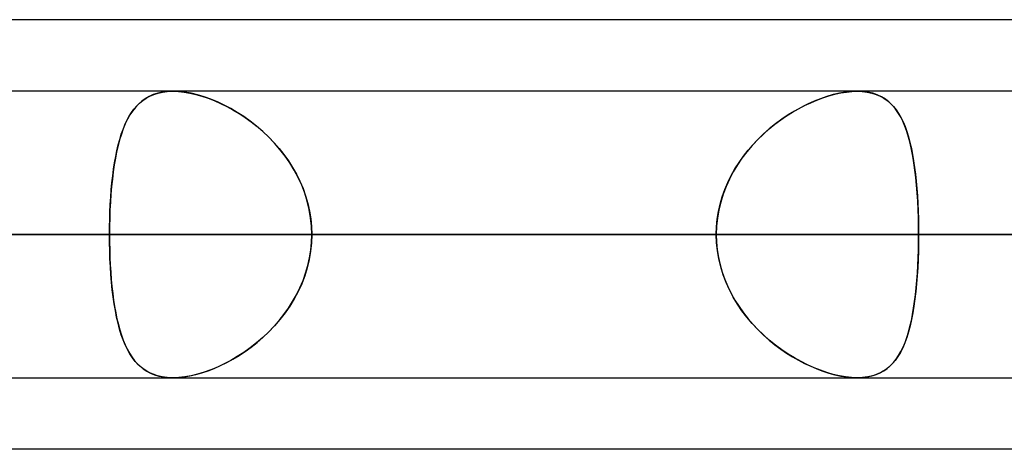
# Model space of a CAD drawing. Header units: millimetres. Extents: x -243 to 243, y -92 to 86.
# Tile 22 of 81: x -80.28 to -74.12, y -44 to -41.31. Entities that reach past the tile are written whole.
import ezdxf

# ---------------------------------------------------------------- set-up
doc = ezdxf.new("R2010")
doc.units = ezdxf.units.MM
doc.layers.add('MAIN-1', color=7, linetype='Continuous')

msp = doc.modelspace()

# ---------------------------------------------------------------- linework, layer by layer
at = {"layer": 'MAIN-1'}
for p, q in [((-70.5728, -41.315), (-129.0315, -41.315)), ((-64.877, -41.315), (-123.3357, -41.315)), ((-70.5728, -41.315), (-123.3357, -41.315)), ((-64.877, -41.315), (-123.0361, -41.315)), ((122.8574, -41.7625), (-122.8574, -41.7625)), ((122.8574, -41.7625), (-122.8574, -41.7625)), ((113.0899, -41.7625), (-113.0899, -41.7625)), ((113.0899, -41.7625), (-113.0899, -41.7625)), ((103.2122, -41.7625), (-103.2122, -41.7625)), ((103.2122, -41.7625), (-103.2122, -41.7625)), ((-70.9517, -41.7625), (-95.228, -41.7625)), ((-70.9517, -41.7625), (-95.228, -41.7625)), ((93.3336, -41.7625), (-93.3336, -41.7625)), ((93.3336, -41.7625), (-93.3336, -41.7625)), ((83.4536, -41.7625), (-83.4536, -41.7625)), ((83.4536, -41.7625), (-83.4536, -41.7625)), ((-79.3848, -41.7677), (-79.4148, -41.7743)), ((-79.4135, -41.7739), (-79.3855, -41.7678)), ((-79.3855, -41.7678), (-79.356, -41.764)), ((-79.353, -41.7638), (-79.3848, -41.7677)), ((-79.356, -41.764), (-79.3251, -41.7625)), ((-79.3196, -41.7625), (-79.353, -41.7638)), ((-79.3251, -41.7625), (-79.3242, -41.7625)), ((-79.3242, -41.7625), (-79.3232, -41.7625)), ((-79.3232, -41.7625), (-79.3223, -41.7625)), ((-79.3223, -41.7625), (-79.3213, -41.7625)), ((-79.3213, -41.7625), (-79.3204, -41.7625)), ((-79.3204, -41.7625), (-79.3195, -41.7625)), ((-79.2835, -41.7638), (-79.3196, -41.7625)), ((-75.039, -41.7625), (-79.3196, -41.7625)), ((-75.039, -41.7625), (-79.3196, -41.7625)), ((-79.3195, -41.7625), (-79.2859, -41.7637)), ((-79.2859, -41.7637), (-79.2509, -41.7673)), ((-79.2459, -41.768), (-79.2835, -41.7638)), ((-79.2509, -41.7673), (-79.2144, -41.7734)), ((-79.2066, -41.775), (-79.2459, -41.768)), ((-75.178, -41.7808), (-75.1414, -41.7728)), ((-75.1107, -41.7677), (-75.1489, -41.7743)), ((-75.1414, -41.7728), (-75.1058, -41.7671)), ((-75.074, -41.7638), (-75.1107, -41.7677)), ((-75.1058, -41.7671), (-75.0717, -41.7636)), ((-75.039, -41.7625), (-75.074, -41.7638)), ((-75.0717, -41.7636), (-75.0389, -41.7625)), ((-75.0047, -41.7638), (-75.039, -41.7625)), ((-75.0389, -41.7625), (-75.0069, -41.7637)), ((-75.0069, -41.7637), (-74.9764, -41.7673)), ((-74.9723, -41.768), (-75.0047, -41.7638)), ((-74.9764, -41.7673), (-74.9474, -41.7734)), ((-74.9416, -41.775), (-74.9723, -41.768)), ((-79.5154, -41.8246), (-79.536, -41.8427)), ((-79.5285, -41.8357), (-79.5087, -41.8194)), ((-79.493, -41.8085), (-79.5154, -41.8246)), ((-79.5087, -41.8194), (-79.4874, -41.805)), ((-79.4689, -41.7948), (-79.493, -41.8085)), ((-79.4874, -41.805), (-79.4645, -41.7926)), ((-79.4429, -41.7833), (-79.4689, -41.7948)), ((-79.4645, -41.7926), (-79.4399, -41.7822)), ((-79.4148, -41.7743), (-79.4429, -41.7833)), ((-79.4399, -41.7822), (-79.4135, -41.7739)), ((-79.2144, -41.7734), (-79.1769, -41.7819)), ((-79.1661, -41.7847), (-79.2066, -41.775)), ((-79.1769, -41.7819), (-79.1388, -41.7926)), ((-79.125, -41.797), (-79.1661, -41.7847)), ((-79.1388, -41.7926), (-79.1002, -41.8056)), ((-79.0834, -41.8118), (-79.125, -41.797)), ((-79.1002, -41.8056), (-79.0614, -41.8206)), ((-79.0416, -41.8291), (-79.0834, -41.8118)), ((-79.0614, -41.8206), (-79.0225, -41.8378)), ((-78.9999, -41.8486), (-79.0416, -41.8291)), ((-75.3672, -41.8515), (-75.3291, -41.8335)), ((-75.3086, -41.8246), (-75.3492, -41.8427)), ((-75.3291, -41.8335), (-75.291, -41.8173)), ((-75.2681, -41.8085), (-75.3086, -41.8246)), ((-75.291, -41.8173), (-75.253, -41.8031)), ((-75.2278, -41.7948), (-75.2681, -41.8085)), ((-75.253, -41.8031), (-75.2153, -41.7909)), ((-75.188, -41.7833), (-75.2278, -41.7948)), ((-75.2153, -41.7909), (-75.178, -41.7808)), ((-75.1489, -41.7743), (-75.188, -41.7833)), ((-74.9474, -41.7734), (-74.9203, -41.7819)), ((-74.913, -41.7847), (-74.9416, -41.775)), ((-74.9203, -41.7819), (-74.8951, -41.7926)), ((-74.8866, -41.797), (-74.913, -41.7847)), ((-74.8951, -41.7926), (-74.8718, -41.8056)), ((-74.8623, -41.8118), (-74.8866, -41.797)), ((-74.8718, -41.8056), (-74.8502, -41.8206)), ((-74.8399, -41.8291), (-74.8623, -41.8118)), ((-74.8502, -41.8206), (-74.8303, -41.8378)), ((-74.8195, -41.8486), (-74.8399, -41.8291)), ((-79.5943, -41.9189), (-79.5796, -41.8954)), ((-79.5728, -41.8856), (-79.5892, -41.9103)), ((-79.5796, -41.8954), (-79.5639, -41.8737)), ((-79.5551, -41.8631), (-79.5728, -41.8856)), ((-79.5639, -41.8737), (-79.5469, -41.8538)), ((-79.536, -41.8427), (-79.5551, -41.8631)), ((-79.5469, -41.8538), (-79.5285, -41.8357)), ((-79.0225, -41.8378), (-78.9836, -41.8569)), ((-78.9584, -41.8704), (-78.9999, -41.8486)), ((-78.9836, -41.8569), (-78.9447, -41.8782)), ((-78.9173, -41.8944), (-78.9584, -41.8704)), ((-78.9447, -41.8782), (-78.9061, -41.9014)), ((-78.8765, -41.9207), (-78.9173, -41.8944)), ((-75.4799, -41.9162), (-75.4426, -41.8928)), ((-75.4304, -41.8856), (-75.4707, -41.9103)), ((-75.4426, -41.8928), (-75.405, -41.8712)), ((-75.3898, -41.8631), (-75.4304, -41.8856)), ((-75.405, -41.8712), (-75.3672, -41.8515)), ((-75.3492, -41.8427), (-75.3898, -41.8631)), ((-74.8303, -41.8378), (-74.8119, -41.8569)), ((-74.8008, -41.8705), (-74.8195, -41.8486)), ((-74.8119, -41.8569), (-74.7949, -41.8782)), ((-74.7836, -41.8944), (-74.8008, -41.8705)), ((-74.7949, -41.8782), (-74.7792, -41.9014)), ((-74.7679, -41.9207), (-74.7836, -41.8944)), ((-79.6207, -41.9714), (-79.608, -41.9442)), ((-79.6043, -41.9371), (-79.6183, -41.966)), ((-79.608, -41.9442), (-79.5943, -41.9189)), ((-79.5892, -41.9103), (-79.6043, -41.9371)), ((-78.9061, -41.9014), (-78.8678, -41.9267)), ((-78.8363, -41.9493), (-78.8765, -41.9207)), ((-78.8678, -41.9267), (-78.83, -41.954)), ((-78.7968, -41.9802), (-78.8363, -41.9493)), ((-78.83, -41.954), (-78.793, -41.9833)), ((-75.5533, -41.9687), (-75.5169, -41.9415)), ((-75.5106, -41.9371), (-75.5499, -41.966)), ((-75.5169, -41.9415), (-75.4799, -41.9162)), ((-75.4707, -41.9103), (-75.5106, -41.9371)), ((-74.7792, -41.9014), (-74.7647, -41.9267)), ((-74.7535, -41.9493), (-74.7679, -41.9207)), ((-74.7647, -41.9267), (-74.7513, -41.954)), ((-74.7402, -41.9802), (-74.7535, -41.9493)), ((-74.7513, -41.954), (-74.739, -41.9833)), ((-79.6433, -42.0311), (-79.6324, -42.0003)), ((-79.6311, -41.997), (-79.6429, -42.03)), ((-79.6324, -42.0003), (-79.6207, -41.9714)), ((-79.6183, -41.966), (-79.6311, -41.997)), ((-78.7583, -42.0133), (-78.7968, -41.9802)), ((-78.793, -41.9833), (-78.7569, -42.0145)), ((-78.721, -42.0485), (-78.7583, -42.0133)), ((-78.7569, -42.0145), (-78.7219, -42.0476)), ((-75.5883, -41.997), (-75.6256, -42.03)), ((-75.6238, -42.0284), (-75.589, -41.9976)), ((-75.589, -41.9976), (-75.5533, -41.9687)), ((-75.5499, -41.966), (-75.5883, -41.997)), ((-74.7282, -42.0133), (-74.7402, -41.9802)), ((-74.739, -41.9833), (-74.7278, -42.0145)), ((-74.7172, -42.0485), (-74.7282, -42.0133)), ((-74.7278, -42.0145), (-74.7175, -42.0476)), ((-79.6537, -42.065), (-79.6635, -42.1018)), ((-79.6625, -42.0978), (-79.6533, -42.0636)), ((-79.6429, -42.03), (-79.6537, -42.065)), ((-79.6533, -42.0636), (-79.6433, -42.0311)), ((-78.7219, -42.0476), (-78.6883, -42.0825)), ((-78.6851, -42.086), (-78.721, -42.0485)), ((-75.6616, -42.065), (-75.6961, -42.1018)), ((-75.6901, -42.0951), (-75.6576, -42.0609)), ((-75.6256, -42.03), (-75.6616, -42.065)), ((-75.6576, -42.0609), (-75.6238, -42.0284)), ((-74.7175, -42.0476), (-74.7081, -42.0825)), ((-74.7073, -42.086), (-74.7172, -42.0485)), ((-79.6724, -42.1405), (-79.6804, -42.1808)), ((-79.6785, -42.171), (-79.6709, -42.1336)), ((-79.6635, -42.1018), (-79.6724, -42.1405)), ((-79.6709, -42.1336), (-79.6625, -42.0978)), ((-78.6883, -42.0825), (-78.6563, -42.119)), ((-78.6509, -42.1255), (-78.6851, -42.086)), ((-78.6563, -42.119), (-78.626, -42.1572)), ((-78.6187, -42.167), (-78.6509, -42.1255)), ((-75.7287, -42.1405), (-75.7594, -42.1808)), ((-75.7505, -42.1686), (-75.7211, -42.1311)), ((-75.6961, -42.1018), (-75.7287, -42.1405)), ((-75.7211, -42.1311), (-75.6901, -42.0951)), ((-74.7081, -42.0825), (-74.6996, -42.119)), ((-74.6983, -42.1255), (-74.7073, -42.086)), ((-74.6996, -42.119), (-74.692, -42.1572)), ((-74.6903, -42.167), (-74.6983, -42.1255)), ((-79.6804, -42.1808), (-79.6875, -42.2228)), ((-79.6854, -42.2098), (-79.6785, -42.171)), ((-78.626, -42.1572), (-78.5976, -42.1969)), ((-78.5888, -42.2102), (-78.6187, -42.167)), ((-78.5976, -42.1969), (-78.5713, -42.2382)), ((-75.7594, -42.1808), (-75.788, -42.2228)), ((-75.778, -42.2075), (-75.7505, -42.1686)), ((-74.692, -42.1572), (-74.6852, -42.1969)), ((-74.6831, -42.2102), (-74.6903, -42.167)), ((-74.6852, -42.1969), (-74.6791, -42.2382)), ((-79.697, -42.2915), (-79.6916, -42.2499)), ((-79.6875, -42.2228), (-79.6938, -42.2664)), ((-79.6916, -42.2499), (-79.6854, -42.2098)), ((-78.5614, -42.255), (-78.5888, -42.2102)), ((-78.5713, -42.2382), (-78.5472, -42.2808)), ((-78.5366, -42.3015), (-78.5614, -42.255)), ((-75.8269, -42.2895), (-75.8035, -42.2478)), ((-75.788, -42.2228), (-75.8143, -42.2664)), ((-75.8035, -42.2478), (-75.778, -42.2075)), ((-74.6768, -42.255), (-74.6831, -42.2102)), ((-74.6791, -42.2382), (-74.6737, -42.2808)), ((-74.6714, -42.3015), (-74.6768, -42.255)), ((-79.6993, -42.3116), (-79.7041, -42.3582)), ((-79.7018, -42.3343), (-79.697, -42.2915)), ((-79.6938, -42.2664), (-79.6993, -42.3116)), ((-78.5472, -42.2808), (-78.5254, -42.3249)), ((-78.5145, -42.3495), (-78.5366, -42.3015)), ((-78.5254, -42.3249), (-78.5061, -42.3701)), ((-75.8381, -42.3116), (-75.8592, -42.3582)), ((-75.848, -42.3325), (-75.8269, -42.2895)), ((-75.8143, -42.2664), (-75.8381, -42.3116)), ((-74.6737, -42.2808), (-74.669, -42.3249)), ((-74.6667, -42.3495), (-74.6714, -42.3015)), ((-74.669, -42.3249), (-74.665, -42.3701)), ((-79.7094, -42.4233), (-79.7059, -42.3783)), ((-79.7041, -42.3582), (-79.7082, -42.406)), ((-79.7059, -42.3783), (-79.7018, -42.3343)), ((-78.4955, -42.3989), (-78.5145, -42.3495)), ((-78.5061, -42.3701), (-78.4897, -42.4163)), ((-75.8827, -42.422), (-75.8667, -42.3768)), ((-75.8592, -42.3582), (-75.8774, -42.406)), ((-75.8667, -42.3768), (-75.848, -42.3325)), ((-74.6628, -42.3989), (-74.6667, -42.3495)), ((-74.665, -42.3701), (-74.6616, -42.4163)), ((-79.7123, -42.469), (-79.7094, -42.4233)), ((-79.7082, -42.406), (-79.7114, -42.4549)), ((-78.4797, -42.4493), (-78.4955, -42.3989)), ((-78.4897, -42.4163), (-78.476, -42.4633)), ((-78.4673, -42.5005), (-78.4797, -42.4493)), ((-75.896, -42.468), (-75.8827, -42.422)), ((-75.8774, -42.406), (-75.8925, -42.4549)), ((-74.6596, -42.4493), (-74.6628, -42.3989)), ((-74.6616, -42.4163), (-74.6588, -42.4633)), ((-74.6571, -42.5005), (-74.6596, -42.4493)), ((-79.714, -42.5048), (-79.7158, -42.5553)), ((-79.7145, -42.5154), (-79.7123, -42.469)), ((-79.7114, -42.4549), (-79.714, -42.5048)), ((-78.476, -42.4633), (-78.4652, -42.511)), ((-78.4584, -42.5523), (-78.4673, -42.5005)), ((-78.4652, -42.511), (-78.4575, -42.5593)), ((-75.9045, -42.5048), (-75.9131, -42.5553)), ((-75.9065, -42.5146), (-75.896, -42.468)), ((-75.8925, -42.4549), (-75.9045, -42.5048)), ((-74.6588, -42.4633), (-74.6567, -42.511)), ((-74.6554, -42.5523), (-74.6571, -42.5005)), ((-74.6567, -42.511), (-74.6552, -42.5593)), ((-79.717, -42.6097), (-79.716, -42.5623)), ((-79.7158, -42.5553), (-79.7169, -42.6062)), ((-79.716, -42.5623), (-79.7145, -42.5154)), ((-78.453, -42.6047), (-78.4584, -42.5523)), ((-78.4575, -42.5593), (-78.4528, -42.6082)), ((-75.9186, -42.6094), (-75.914, -42.5618)), ((-75.9131, -42.5553), (-75.9184, -42.6062)), ((-75.914, -42.5618), (-75.9065, -42.5146)), ((-74.6543, -42.6047), (-74.6554, -42.5523)), ((-74.6552, -42.5593), (-74.6543, -42.6082)), ((-79.7169, -42.6062), (-79.7173, -42.6575)), ((-79.7173, -42.6575), (-79.717, -42.6097)), ((-78.4512, -42.6575), (-78.453, -42.6047)), ((-78.4528, -42.6082), (-78.4512, -42.6575)), ((-75.9184, -42.6062), (-75.9201, -42.6575)), ((-75.9201, -42.6575), (-75.9186, -42.6094)), ((-74.654, -42.6575), (-74.6543, -42.6047)), ((-74.6543, -42.6082), (-74.654, -42.6575)), ((-123.4449, -42.6575), (123.4449, -42.6575)), ((123.4449, -42.6575), (-123.4449, -42.6575)), ((122.0848, -42.6575), (-122.0848, -42.6575)), ((-122.0848, -42.6575), (122.0848, -42.6575)), ((-113.4737, -42.6575), (113.4737, -42.6575)), ((113.4737, -42.6575), (-113.4737, -42.6575)), ((112.2073, -42.6575), (-112.2073, -42.6575)), ((-112.2073, -42.6575), (112.2073, -42.6575)), ((-103.5955, -42.6575), (103.5955, -42.6575)), ((103.5955, -42.6575), (-103.5955, -42.6575)), ((102.3289, -42.6575), (-102.3289, -42.6575)), ((-102.3289, -42.6575), (102.3289, -42.6575)), ((-96.123, -42.6575), (-71.6602, -42.6575)), ((-71.6602, -42.6575), (-96.123, -42.6575)), ((-70.25, -42.6575), (-94.333, -42.6575)), ((-94.333, -42.6575), (-70.25, -42.6575)), ((-93.716, -42.6575), (93.716, -42.6575)), ((93.716, -42.6575), (-93.716, -42.6575)), ((92.4493, -42.6575), (-92.4493, -42.6575)), ((-92.4493, -42.6575), (92.4493, -42.6575)), ((-88.3265, -42.6575), (-79.7173, -42.6575)), ((-79.7173, -42.6575), (-88.3265, -42.6575)), ((-75.9201, -42.6575), (-84.5293, -42.6575)), ((-84.5293, -42.6575), (-75.9201, -42.6575)), ((-83.8351, -42.6575), (83.8351, -42.6575)), ((83.8351, -42.6575), (-83.8351, -42.6575)), ((82.5682, -42.6575), (-82.5682, -42.6575)), ((-82.5682, -42.6575), (82.5682, -42.6575)), ((-82.5682, -42.6575), (-73.952, -42.6575)), ((-73.952, -42.6575), (-82.5682, -42.6575)), ((-71.6602, -42.6575), (-80.2791, -42.6575)), ((-80.2791, -42.6575), (-71.6602, -42.6575)), ((-79.7173, -42.6575), (-75.9201, -42.6575)), ((-79.7169, -42.7087), (-79.7173, -42.6575)), ((-79.7173, -42.6575), (-79.717, -42.7056)), ((-75.9201, -42.6575), (-79.7173, -42.6575)), ((-78.4512, -42.6575), (-78.453, -42.7103)), ((-78.4528, -42.7068), (-78.4512, -42.6575)), ((-74.654, -42.6575), (-78.4512, -42.6575)), ((-78.4512, -42.6575), (-74.654, -42.6575)), ((-78.4512, -42.6575), (-69.8413, -42.6575)), ((-69.8413, -42.6575), (-78.4512, -42.6575)), ((-75.9201, -42.6575), (-75.9186, -42.7056)), ((-75.9184, -42.7088), (-75.9201, -42.6575)), ((-74.6543, -42.7068), (-74.654, -42.6575)), ((-74.654, -42.6575), (-74.6543, -42.7103)), ((-66.0441, -42.6575), (-74.654, -42.6575)), ((-74.654, -42.6575), (-66.0441, -42.6575)), ((-79.717, -42.7056), (-79.716, -42.7532)), ((-79.7158, -42.7595), (-79.7169, -42.7087)), ((-79.716, -42.7532), (-79.7144, -42.8004)), ((-78.4652, -42.804), (-78.4575, -42.7557)), ((-78.453, -42.7103), (-78.4584, -42.7627)), ((-78.4575, -42.7557), (-78.4528, -42.7068)), ((-75.9186, -42.7056), (-75.914, -42.7532)), ((-75.9131, -42.7597), (-75.9184, -42.7088)), ((-75.914, -42.7532), (-75.9065, -42.8004)), ((-74.6567, -42.804), (-74.6552, -42.7557)), ((-74.6543, -42.7103), (-74.6554, -42.7627)), ((-74.6552, -42.7557), (-74.6543, -42.7068)), ((-79.714, -42.8099), (-79.7158, -42.7595)), ((-79.7144, -42.8004), (-79.7122, -42.847)), ((-79.7115, -42.8596), (-79.714, -42.8099)), ((-78.4673, -42.8145), (-78.4797, -42.8657)), ((-78.476, -42.8517), (-78.4652, -42.804)), ((-78.4584, -42.7627), (-78.4673, -42.8145)), ((-75.9045, -42.8102), (-75.9131, -42.7597)), ((-75.9065, -42.8004), (-75.896, -42.847)), ((-75.8925, -42.8601), (-75.9045, -42.8102)), ((-74.6571, -42.8145), (-74.6596, -42.8657)), ((-74.6588, -42.8517), (-74.6567, -42.804)), ((-74.6554, -42.7627), (-74.6571, -42.8145)), ((-79.7122, -42.847), (-79.7093, -42.893)), ((-79.7082, -42.9084), (-79.7115, -42.8596)), ((-78.4797, -42.8657), (-78.4955, -42.9161)), ((-78.4897, -42.8987), (-78.476, -42.8517)), ((-75.896, -42.847), (-75.8827, -42.893)), ((-75.8774, -42.909), (-75.8925, -42.8601)), ((-74.6596, -42.8657), (-74.6628, -42.9161)), ((-74.6616, -42.8987), (-74.6588, -42.8517)), ((-79.7093, -42.893), (-79.7058, -42.9382)), ((-79.7042, -42.9561), (-79.7082, -42.9084)), ((-79.7058, -42.9382), (-79.7016, -42.9825)), ((-78.4955, -42.9161), (-78.5145, -42.9655)), ((-78.5061, -42.9449), (-78.4897, -42.8987)), ((-75.8827, -42.893), (-75.8667, -42.9382)), ((-75.8592, -42.9568), (-75.8774, -42.909)), ((-75.8667, -42.9382), (-75.848, -42.9825)), ((-74.6628, -42.9161), (-74.6667, -42.9655)), ((-74.665, -42.9449), (-74.6616, -42.8987)), ((-79.6994, -43.0026), (-79.7042, -42.9561)), ((-79.7016, -42.9825), (-79.6968, -43.0255)), ((-79.6939, -43.0477), (-79.6994, -43.0026)), ((-78.5472, -43.0342), (-78.5254, -42.9901)), ((-78.5145, -42.9655), (-78.5366, -43.0135)), ((-78.5254, -42.9901), (-78.5061, -42.9449)), ((-75.8381, -43.0034), (-75.8592, -42.9568)), ((-75.848, -42.9825), (-75.8269, -43.0255)), ((-75.8143, -43.0486), (-75.8381, -43.0034)), ((-74.6737, -43.0342), (-74.669, -42.9901)), ((-74.6667, -42.9655), (-74.6714, -43.0135)), ((-74.669, -42.9901), (-74.665, -42.9449)), ((-79.6968, -43.0255), (-79.6912, -43.0672)), ((-79.6877, -43.0912), (-79.6939, -43.0477)), ((-78.5614, -43.06), (-78.5888, -43.1048)), ((-78.5713, -43.0768), (-78.5472, -43.0342)), ((-78.5366, -43.0135), (-78.5614, -43.06)), ((-75.8269, -43.0255), (-75.8035, -43.0672)), ((-75.788, -43.0922), (-75.8143, -43.0486)), ((-74.6768, -43.06), (-74.6831, -43.1048)), ((-74.6791, -43.0768), (-74.6737, -43.0342)), ((-74.6714, -43.0135), (-74.6768, -43.06)), ((-79.6912, -43.0672), (-79.685, -43.1075)), ((-79.6806, -43.1331), (-79.6877, -43.0912)), ((-79.685, -43.1075), (-79.6781, -43.1464)), ((-78.626, -43.1578), (-78.5976, -43.1181)), ((-78.5888, -43.1048), (-78.6187, -43.148)), ((-78.5976, -43.1181), (-78.5713, -43.0768)), ((-75.8035, -43.0672), (-75.778, -43.1075)), ((-75.7594, -43.1342), (-75.788, -43.0922)), ((-75.778, -43.1075), (-75.7505, -43.1464)), ((-74.692, -43.1578), (-74.6852, -43.1181)), ((-74.6831, -43.1048), (-74.6903, -43.148)), ((-74.6852, -43.1181), (-74.6791, -43.0768)), ((-79.6726, -43.1734), (-79.6806, -43.1331)), ((-79.6781, -43.1464), (-79.6703, -43.1839)), ((-79.6638, -43.212), (-79.6726, -43.1734)), ((-79.6703, -43.1839), (-79.6618, -43.2199)), ((-78.6509, -43.1895), (-78.6851, -43.229)), ((-78.6563, -43.196), (-78.626, -43.1578)), ((-78.6187, -43.148), (-78.6509, -43.1895)), ((-75.7287, -43.1745), (-75.7594, -43.1342)), ((-75.7505, -43.1464), (-75.7211, -43.1839)), ((-75.6961, -43.2132), (-75.7287, -43.1745)), ((-75.7211, -43.1839), (-75.6901, -43.2199)), ((-74.6983, -43.1895), (-74.7073, -43.229)), ((-74.6996, -43.196), (-74.692, -43.1578)), ((-74.6903, -43.148), (-74.6983, -43.1895)), ((-79.6541, -43.2488), (-79.6638, -43.212)), ((-79.6618, -43.2199), (-79.6525, -43.2541)), ((-79.6433, -43.2838), (-79.6541, -43.2488)), ((-78.7219, -43.2674), (-78.6883, -43.2325)), ((-78.6851, -43.229), (-78.721, -43.2665)), ((-78.6883, -43.2325), (-78.6563, -43.196)), ((-75.6616, -43.25), (-75.6961, -43.2132)), ((-75.6901, -43.2199), (-75.6576, -43.2541)), ((-75.6256, -43.285), (-75.6616, -43.25)), ((-74.7175, -43.2674), (-74.7081, -43.2325)), ((-74.7073, -43.229), (-74.7172, -43.2665)), ((-74.7081, -43.2325), (-74.6996, -43.196)), ((-79.6525, -43.2541), (-79.6424, -43.2866)), ((-79.6316, -43.3168), (-79.6433, -43.2838)), ((-79.6424, -43.2866), (-79.6314, -43.3174)), ((-78.7583, -43.3017), (-78.7968, -43.3348)), ((-78.793, -43.3317), (-78.7569, -43.3005)), ((-78.721, -43.2665), (-78.7583, -43.3017)), ((-78.7569, -43.3005), (-78.7219, -43.2674)), ((-75.6576, -43.2541), (-75.6238, -43.2866)), ((-75.5883, -43.318), (-75.6256, -43.285)), ((-75.6238, -43.2866), (-75.589, -43.3174)), ((-74.7282, -43.3017), (-74.7402, -43.3348)), ((-74.739, -43.3317), (-74.7278, -43.3005)), ((-74.7172, -43.2665), (-74.7282, -43.3017)), ((-74.7278, -43.3005), (-74.7175, -43.2674)), ((-79.6189, -43.3478), (-79.6316, -43.3168)), ((-79.6314, -43.3174), (-79.6195, -43.3463)), ((-79.6195, -43.3463), (-79.6066, -43.3735)), ((-79.605, -43.3767), (-79.6189, -43.3478)), ((-79.6066, -43.3735), (-79.5928, -43.3988)), ((-78.8363, -43.3657), (-78.8765, -43.3943)), ((-78.8678, -43.3883), (-78.83, -43.361)), ((-78.7968, -43.3348), (-78.8363, -43.3657)), ((-78.83, -43.361), (-78.793, -43.3317)), ((-75.589, -43.3174), (-75.5533, -43.3463)), ((-75.5499, -43.349), (-75.5883, -43.318)), ((-75.5533, -43.3463), (-75.5169, -43.3735)), ((-75.5106, -43.3779), (-75.5499, -43.349)), ((-75.5169, -43.3735), (-75.4799, -43.3988)), ((-74.7535, -43.3657), (-74.7679, -43.3943)), ((-74.7647, -43.3883), (-74.7513, -43.361)), ((-74.7402, -43.3348), (-74.7535, -43.3657)), ((-74.7513, -43.361), (-74.739, -43.3317)), ((-79.5899, -43.4035), (-79.605, -43.3767)), ((-79.5928, -43.3988), (-79.5779, -43.4222)), ((-79.5736, -43.4283), (-79.5899, -43.4035)), ((-79.5779, -43.4222), (-79.5619, -43.4438)), ((-79.556, -43.4508), (-79.5736, -43.4283)), ((-78.9173, -43.4206), (-78.9584, -43.4445)), ((-78.9447, -43.4368), (-78.9061, -43.4136)), ((-78.8765, -43.3943), (-78.9173, -43.4206)), ((-78.9061, -43.4136), (-78.8678, -43.3883)), ((-75.4707, -43.4047), (-75.5106, -43.3779)), ((-75.4799, -43.3988), (-75.4426, -43.4222)), ((-75.4304, -43.4294), (-75.4707, -43.4047)), ((-75.4426, -43.4222), (-75.405, -43.4438)), ((-75.3898, -43.4519), (-75.4304, -43.4294)), ((-74.7836, -43.4206), (-74.8008, -43.4445)), ((-74.7949, -43.4368), (-74.7792, -43.4136)), ((-74.7679, -43.3943), (-74.7836, -43.4206)), ((-74.7792, -43.4136), (-74.7647, -43.3883)), ((-79.5619, -43.4438), (-79.5446, -43.4635)), ((-79.5371, -43.4712), (-79.556, -43.4508)), ((-79.5446, -43.4635), (-79.526, -43.4815)), ((-79.5166, -43.4895), (-79.5371, -43.4712)), ((-79.526, -43.4815), (-79.5059, -43.4977)), ((-79.4944, -43.5056), (-79.5166, -43.4895)), ((-79.5059, -43.4977), (-79.4842, -43.5119)), ((-79.1002, -43.5094), (-79.0614, -43.4944)), ((-79.0416, -43.4859), (-79.0834, -43.5032)), ((-79.0614, -43.4944), (-79.0225, -43.4772)), ((-78.9999, -43.4664), (-79.0416, -43.4859)), ((-79.0225, -43.4772), (-78.9836, -43.4581)), ((-78.9584, -43.4445), (-78.9999, -43.4664)), ((-78.9836, -43.4581), (-78.9447, -43.4368)), ((-75.405, -43.4438), (-75.3672, -43.4635)), ((-75.3492, -43.4723), (-75.3898, -43.4519)), ((-75.3672, -43.4635), (-75.3291, -43.4815)), ((-75.3086, -43.4904), (-75.3492, -43.4723)), ((-75.3291, -43.4815), (-75.291, -43.4977)), ((-75.2681, -43.5065), (-75.3086, -43.4904)), ((-75.291, -43.4977), (-75.253, -43.5119)), ((-74.8718, -43.5094), (-74.8502, -43.4944)), ((-74.8399, -43.4859), (-74.8623, -43.5032)), ((-74.8502, -43.4944), (-74.8303, -43.4772)), ((-74.8195, -43.4664), (-74.8399, -43.4859)), ((-74.8303, -43.4772), (-74.8119, -43.4581)), ((-74.8008, -43.4445), (-74.8195, -43.4664)), ((-74.8119, -43.4581), (-74.7949, -43.4368)), ((-122.9667, -43.5525), (122.9667, -43.5525)), ((-122.9667, -43.5525), (122.9667, -43.5525)), ((-113.0899, -43.5525), (113.0899, -43.5525)), ((-113.0899, -43.5525), (113.0899, -43.5525)), ((-103.2122, -43.5525), (103.2122, -43.5525)), ((-103.2122, -43.5525), (103.2122, -43.5525)), ((-95.228, -43.5525), (-70.792, -43.5525)), ((-95.228, -43.5525), (-70.792, -43.5525)), ((-93.3336, -43.5525), (93.3336, -43.5525)), ((-93.3336, -43.5525), (93.3336, -43.5525)), ((-83.4536, -43.5525), (83.4536, -43.5525)), ((-83.4536, -43.5525), (83.4536, -43.5525)), ((-79.4704, -43.5194), (-79.4944, -43.5056)), ((-79.4842, -43.5119), (-79.4609, -43.5241)), ((-79.4446, -43.531), (-79.4704, -43.5194)), ((-79.4609, -43.5241), (-79.4359, -43.5342)), ((-79.4168, -43.5402), (-79.4446, -43.531)), ((-79.4359, -43.5342), (-79.4091, -43.5422)), ((-79.3869, -43.5469), (-79.4168, -43.5402)), ((-79.4091, -43.5422), (-79.3807, -43.548)), ((-79.3553, -43.551), (-79.3869, -43.5469)), ((-79.3807, -43.548), (-79.3508, -43.5514)), ((-79.3221, -43.5525), (-79.3553, -43.551)), ((-79.3508, -43.5514), (-79.3195, -43.5525)), ((-79.3217, -43.5525), (-79.3221, -43.5525)), ((-79.3213, -43.5525), (-79.3217, -43.5525)), ((-79.3208, -43.5525), (-79.3213, -43.5525)), ((-79.3204, -43.5525), (-79.3208, -43.5525)), ((-79.32, -43.5525), (-79.3204, -43.5525)), ((-79.3196, -43.5525), (-79.32, -43.5525)), ((-79.2835, -43.5512), (-79.3196, -43.5525)), ((-79.3196, -43.5525), (-75.039, -43.5525)), ((-79.3196, -43.5525), (-75.039, -43.5525)), ((-79.3195, -43.5525), (-79.2859, -43.5513)), ((-79.2859, -43.5513), (-79.2509, -43.5477)), ((-79.2459, -43.547), (-79.2835, -43.5512)), ((-79.2509, -43.5477), (-79.2144, -43.5416)), ((-79.2066, -43.54), (-79.2459, -43.547)), ((-79.2144, -43.5416), (-79.1769, -43.5331)), ((-79.1661, -43.5303), (-79.2066, -43.54)), ((-79.1769, -43.5331), (-79.1388, -43.5224)), ((-79.125, -43.518), (-79.1661, -43.5303)), ((-79.1388, -43.5224), (-79.1002, -43.5094)), ((-79.0834, -43.5032), (-79.125, -43.518)), ((-75.2278, -43.5202), (-75.2681, -43.5065)), ((-75.253, -43.5119), (-75.2153, -43.5241)), ((-75.188, -43.5317), (-75.2278, -43.5202)), ((-75.2153, -43.5241), (-75.178, -43.5342)), ((-75.1489, -43.5407), (-75.188, -43.5317)), ((-75.178, -43.5342), (-75.1414, -43.5422)), ((-75.1107, -43.5473), (-75.1489, -43.5407)), ((-75.1414, -43.5422), (-75.1058, -43.548)), ((-75.074, -43.5512), (-75.1107, -43.5473)), ((-75.1058, -43.548), (-75.0717, -43.5514)), ((-75.039, -43.5525), (-75.074, -43.5512)), ((-75.0717, -43.5514), (-75.0389, -43.5525)), ((-75.0047, -43.5512), (-75.039, -43.5525)), ((-75.0389, -43.5525), (-75.0069, -43.5513)), ((-75.0069, -43.5513), (-74.9764, -43.5477)), ((-74.9723, -43.547), (-75.0047, -43.5512)), ((-74.9764, -43.5477), (-74.9474, -43.5416)), ((-74.9416, -43.54), (-74.9723, -43.547)), ((-74.9474, -43.5416), (-74.9203, -43.5331)), ((-74.913, -43.5303), (-74.9416, -43.54)), ((-74.9203, -43.5331), (-74.8951, -43.5224)), ((-74.8866, -43.518), (-74.913, -43.5303)), ((-74.8951, -43.5224), (-74.8718, -43.5094)), ((-74.8623, -43.5032), (-74.8866, -43.518)), ((-70.1842, -44), (-129.42, -44)), ((-64.4885, -44), (-123.7242, -44)), ((-70.1842, -44), (-123.7242, -44)), ((-64.4885, -44), (-123.7242, -44))]:
    msp.add_line(p, q, dxfattribs=at)

doc.saveas('drawing.dxf')
